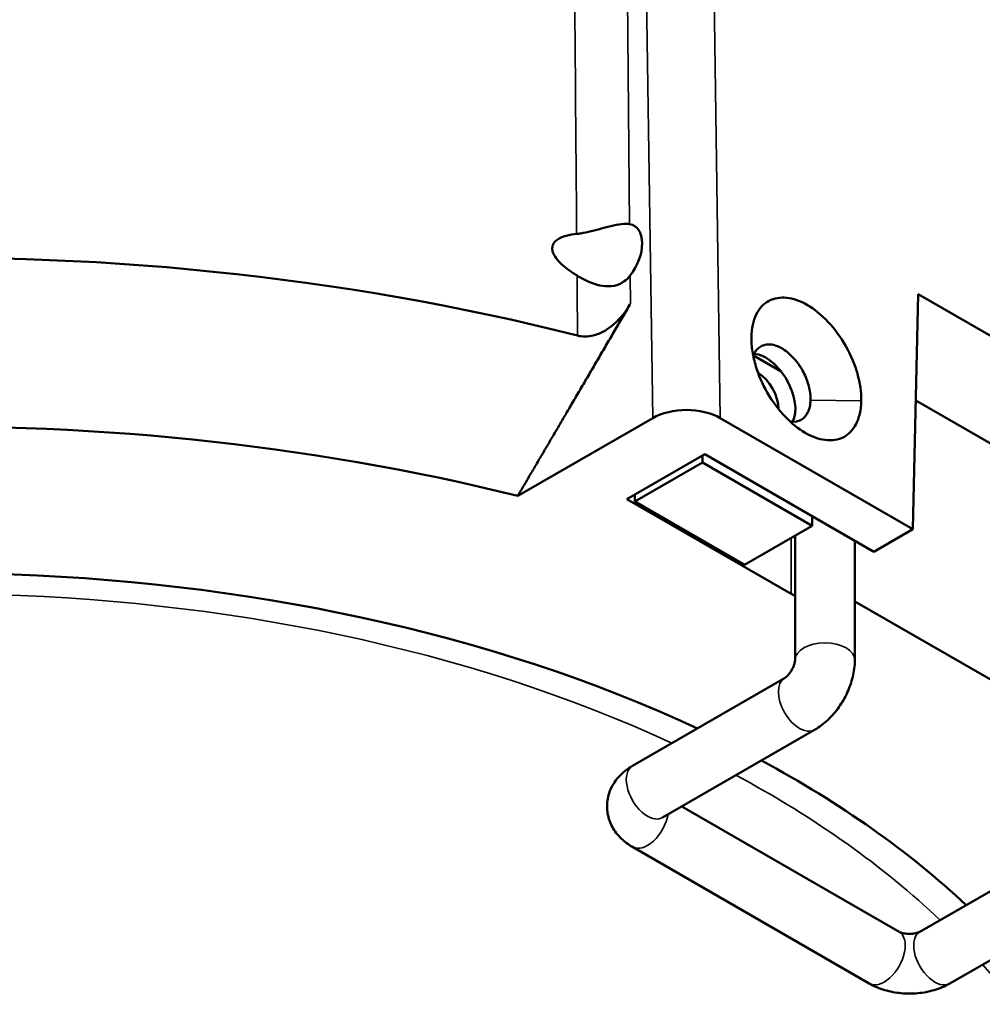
# Model space of a CAD drawing. Header units: millimetres. Extents: x 30 to 1646, y 30 to 1265.
# Tile 3 of 137: x 251 to 291, y 123 to 164. Entities that reach past the tile are written whole.
import ezdxf

# ---------------------------------------------------------------- set-up
doc = ezdxf.new("R2010")
doc.units = ezdxf.units.MM
doc.header["$LTSCALE"] = 6
doc.layers.add('Visible (ISO)', color=7, linetype='Continuous', lineweight=50)
doc.layers.add('Visible Narrow (ISO)', color=7, linetype='Continuous', lineweight=35)

msp = doc.modelspace()

# ---------------------------------------------------------------- linework, layer by layer
at = {"layer": 'Visible (ISO)'}
for p, q in [((288.6729, 153.0026), (288.4507, 143.1619)), ((307.7648, 141.9799), (288.6729, 153.0026)), ((282.9322, 149.7687), (281.7763, 150.4361)), ((296.437, 144.013), (288.5725, 148.5535)), ((277.5653, 147.8144), (271.9205, 144.5553)), ((288.4507, 143.1619), (280.3931, 147.8139)), ((276.4899, 144.4212), (279.7459, 146.3011)), ((279.7459, 146.3011), (286.817, 142.2186)), ((279.6432, 145.9521), (276.8147, 144.3192)), ((279.6432, 145.9521), (279.6432, 146.2418)), ((284.2394, 143.2985), (279.6432, 145.9521)), ((283.3555, 140.4573), (276.4899, 144.4212)), ((276.8147, 144.3192), (276.8147, 144.6088)), ((276.8147, 144.3192), (281.4109, 141.6655)), ((284.2394, 143.2985), (284.2394, 143.7068)), ((281.4109, 141.6655), (284.2394, 143.2985)), ((286.817, 142.2186), (288.4507, 143.1619)), ((283.5197, 142.883), (283.5197, 137.6851)), ((286.0197, 142.6789), (286.0197, 137.6851)), ((295.5405, 134.6471), (286.0197, 140.1439)), ((283.084, 136.9305), (276.7201, 133.2563)), ((284.334, 134.7655), (277.9701, 131.0912)), ((278.7844, 131.5614), (287.8696, 126.3161)), ((276.7201, 129.8665), (286.6196, 124.151)), ((288.7409, 126.3161), (295.1048, 129.9903)), ((289.9909, 124.151), (296.3548, 127.8252))]:
    msp.add_line(p, q, dxfattribs=at)
for centre, major_axis, ratio, start_param, end_param in [((247.6466, 145.2377), (-67.4331, 0), 0.5773503, 4.2731682, 6.246349), ((247.6466, 144.4212), (-67.5, 0), 0.5773503, 4.3085384, 6.3078805), ((247.6466, 116.2496), (-66.2951, 0), 0.5773503, 4.2966392, 5.2530252), ((276.0622, 154.5516), (-0.7092, -1.3223), 0.5971344, 1.2869414, 3.3403131), ((282.2948, 148.9119), (-0.875, 1.5155), 0.5773503, 3.4914172, 5.9022945), ((281.9413, 148.7078), (-0.625, 1.0825), 0.5773503, 3.9233014, 5.4651156), ((247.6466, 112.1696), (61.1206, 0), 0.5773503, 1.1623892, 2.0876695), ((278.9795, 146.9969), (-2.0002, 0.0008), 0.5777019, 3.927709, 5.4979079), ((247.6466, 112.1696), (-50.5, 0), 0.5773503, 4.0314931, 5.3053204), ((283.709, 140.6615), (0.5, 0), 0.5773942, 3.9270289, 4.3240197), ((247.6466, 112.1696), (-50.5, 0), 0.5773503, 3.6925271, 3.9612992), ((247.6466, 112.1696), (-50.5, 0), 0.5773503, 5.811526, 9.9030379)]:
    msp.add_ellipse(centre, major_axis=major_axis, ratio=ratio, start_param=start_param, end_param=end_param, dxfattribs=at)
for points, knots in [([(274.3858, 155.5199), (274.4406, 155.5243), (274.4966, 155.5315), (274.8405, 155.5861), (275.1519, 155.6753), (275.6114, 155.7978), (275.7762, 155.8406), (276.0876, 155.908), (276.2341, 155.932), (276.4438, 155.9456), (276.5276, 155.9436), (276.6016, 155.9315)], [0.07662151, 0.07662151, 0.07662151, 0.07662151, 0.09553519, 0.09553519, 0.19107038, 0.19107038, 0.23819558, 0.23819558, 0.28532078, 0.28532078, 0.31936501, 0.31936501, 0.31936501, 0.31936501]), ([(274.4006, 153.7808), (274.2573, 153.8667), (274.1201, 153.9595), (273.8059, 154.1986), (273.6015, 154.3848), (273.4483, 154.6258), (273.4169, 154.6862), (273.3747, 154.808), (273.3643, 154.8694), (273.3663, 154.9958), (273.3869, 155.0661), (273.4604, 155.1868), (273.5127, 155.2377), (273.7744, 155.4295), (274.0939, 155.4944), (274.3858, 155.5199)], [0.8538707, 0.8538707, 0.8538707, 0.8538707, 0.90304779, 0.90304779, 0.97231566, 0.97231566, 0.99201966, 0.99201966, 1.01172366, 1.01172366, 1.03746079, 1.03746079, 1.06319792, 1.06319792, 1.16165539, 1.16165539, 1.16165539, 1.16165539]), ([(274.4006, 153.7808), (274.4551, 153.7477), (274.5107, 153.7149), (274.853, 153.5219), (275.1629, 153.389), (275.6244, 153.322), (275.7911, 153.3205), (276.1066, 153.3842), (276.2553, 153.4501), (276.4659, 153.602), (276.5487, 153.6824), (276.6215, 153.7746)], [-0.85887034, -0.85887034, -0.85887034, -0.85887034, -0.83986542, -0.83986542, -0.74352667, -0.74352667, -0.69572321, -0.69572321, -0.64791975, -0.64791975, -0.61393775, -0.61393775, -0.61393775, -0.61393775]), ([(274.4216, 151.2647), (274.628, 151.2127), (274.8567, 151.2142), (275.3164, 151.3275), (275.5467, 151.4458), (276.0318, 151.7921), (276.2939, 152.0771), (276.5444, 152.4521), (276.5795, 152.5079), (276.6133, 152.5645)], [-0.35527235, -0.35527235, -0.35527235, -0.35527235, -0.28791767, -0.28791767, -0.21582401, -0.21582401, -0.107912, -0.107912, -0.0894368, -0.0894368, -0.0894368, -0.0894368]), ([(286.2879, 148.542), (286.2935, 148.8967), (286.2382, 149.2832), (286.0269, 150.0242), (285.8725, 150.4183), (285.4326, 151.1969), (285.1838, 151.5383), (284.611, 152.1502), (284.3132, 152.3811), (283.7399, 152.7151), (283.4426, 152.8193), (282.9151, 152.8744), (282.6534, 152.8431), (282.1968, 152.5926), (282.0209, 152.4021), (281.8322, 152.0183), (281.7822, 151.8715), (281.7135, 151.5511), (281.6947, 151.3784), (281.692, 151.1965)], [-1.1471509, -1.1471509, -1.1471509, -1.1471509, -0.9797715, -0.9797715, -0.8330203, -0.8330203, -0.700136, -0.700136, -0.5573271, -0.5573271, -0.4009006, -0.4009006, -0.260988, -0.260988, -0.1328086, -0.1328086, -0.066274, -0.066274, -0.0000147, -0.0000147, -0.0000147, -0.0000147]), ([(281.692, 151.1965), (281.6893, 151.0065), (281.7048, 150.8061), (281.7695, 150.3944), (281.8186, 150.183), (281.9882, 149.627), (282.1418, 149.2544), (282.5699, 148.5073), (282.8314, 148.1591), (283.3765, 147.5913), (283.6576, 147.3627), (284.2234, 147.0332), (284.5069, 146.9332), (285.0608, 146.8612), (285.3294, 146.9008), (285.7888, 147.1451), (285.9491, 147.3424), (286.1284, 147.6792), (286.1847, 147.8324), (286.2629, 148.1673), (286.2848, 148.3491), (286.2879, 148.542)], [-0.85172718, -0.85172718, -0.85172718, -0.85172718, -0.79087, -0.79087, -0.72998193, -0.72998193, -0.63120245, -0.63120245, -0.53091205, -0.53091205, -0.43847407, -0.43847407, -0.34593403, -0.34593403, -0.24544387, -0.24544387, -0.14070177, -0.14070177, -0.07034215, -0.07034215, -0.00001492, -0.00001492, -0.00001492, -0.00001492]), ([(281.7697, 150.419), (281.7865, 150.4636), (281.806, 150.5056), (281.8561, 150.5951), (281.8884, 150.6406), (281.9715, 150.7335), (282.025, 150.777), (282.1428, 150.8448), (282.2071, 150.8688), (282.3442, 150.8965), (282.4167, 150.9001), (282.5674, 150.8867), (282.6453, 150.8698), (282.804, 150.816), (282.8844, 150.7792), (283.0452, 150.6872), (283.1252, 150.632), (283.3617, 150.4406), (283.5111, 150.2808), (283.6765, 150.0527), (283.7083, 150.0061), (283.7998, 149.8627), (283.8554, 149.7629), (283.9502, 149.5674), (283.9903, 149.4726), (284.0752, 149.2354), (284.1127, 149.0931), (284.1601, 148.8189), (284.1703, 148.6878), (284.167, 148.564)], [0.004018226, 0.004018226, 0.004018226, 0.004018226, 0.005421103, 0.005421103, 0.007222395, 0.007222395, 0.00957083, 0.00957083, 0.011924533, 0.011924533, 0.014273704, 0.014273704, 0.016618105, 0.016618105, 0.018959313, 0.018959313, 0.02130246, 0.02130246, 0.026023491, 0.026023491, 0.027196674, 0.027196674, 0.029545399, 0.029545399, 0.031680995, 0.031680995, 0.034841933, 0.034841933, 0.037919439, 0.037919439, 0.037919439, 0.037919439]), ([(284.167, 148.564), (284.1644, 148.467), (284.1539, 148.3752), (284.1164, 148.2042), (284.0894, 148.1255), (283.9868, 147.9169), (283.8898, 147.8109), (283.6543, 147.6773), (283.5177, 147.6507), (283.3486, 147.6661), (283.3298, 147.6684), (283.3108, 147.6713)], [0.000006, 0.000006, 0.000006, 0.000006, 0.03511645, 0.03511645, 0.07028214, 0.07028214, 0.13857995, 0.13857995, 0.20679196, 0.20679196, 0.21522679, 0.21522679, 0.21522679, 0.21522679]), ([(283.5197, 137.6851), (283.5197, 137.6778), (283.5191, 137.6637), (283.5143, 137.625), (283.5099, 137.6001), (283.4958, 137.5416), (283.4858, 137.5074), (283.4589, 137.4324), (283.4417, 137.3913), (283.4008, 137.3067), (283.3767, 137.2634), (283.3246, 137.1804), (283.2966, 137.1409), (283.2411, 137.0713), (283.2137, 137.0409), (283.1646, 136.992), (283.1426, 136.9729), (283.1077, 136.9455), (283.0943, 136.9366), (283.0856, 136.9314), (283.0848, 136.931), (283.084, 136.9305)], [3.1415927, 3.1415927, 3.1415927, 3.1415927, 3.2961536, 3.2961536, 3.4538327, 3.4538327, 3.6218881, 3.6218881, 3.8021241, 3.8021241, 3.9911444, 3.9911444, 4.1815534, 4.1815534, 4.364871, 4.364871, 4.5355882, 4.5355882, 4.6944449, 4.6944449, 4.712389, 4.712389, 4.712389, 4.712389]), ([(286.0197, 137.6851), (286.0197, 137.4435), (285.9876, 137.2095), (285.8777, 136.7556), (285.7995, 136.5357), (285.6046, 136.1132), (285.4878, 135.9109), (285.2194, 135.5308), (285.068, 135.3531), (284.7299, 135.031), (284.5433, 134.8863), (284.334, 134.7655)], [3.1415927, 3.1415927, 3.1415927, 3.1415927, 3.4557519, 3.4557519, 3.7699112, 3.7699112, 4.0840704, 4.0840704, 4.3982297, 4.3982297, 4.712389, 4.712389, 4.712389, 4.712389]), ([(276.7201, 133.2563), (276.5108, 133.1355), (276.3095, 132.9829), (275.9718, 132.6001), (275.8309, 132.3757), (275.6797, 131.9162), (275.6478, 131.6985), (275.6665, 131.2818), (275.7113, 131.0843), (275.8597, 130.7106), (275.9673, 130.5387), (276.24, 130.2087), (276.4121, 130.0637), (276.634, 129.9178), (276.6768, 129.8915), (276.7201, 129.8665)], [0, 0, 0, 0, 0.3141593, 0.3141593, 0.597704, 0.597704, 0.8112518, 0.8112518, 1.010789, 1.010789, 1.2305697, 1.2305697, 1.5058843, 1.5058843, 1.5707963, 1.5707963, 1.5707963, 1.5707963]), ([(287.8696, 126.3161), (287.8759, 126.3124), (287.8884, 126.3059), (287.9243, 126.2907), (287.948, 126.282), (288.0058, 126.265), (288.0404, 126.2566), (288.1188, 126.2423), (288.163, 126.2367), (288.2567, 126.2299), (288.3063, 126.229), (288.4042, 126.2326), (288.4524, 126.2372), (288.5404, 126.2504), (288.5804, 126.2589), (288.6473, 126.277), (288.6749, 126.2865), (288.7161, 126.303), (288.7305, 126.3102), (288.7393, 126.3152), (288.7401, 126.3157), (288.7409, 126.3161)], [1.5707963, 1.5707963, 1.5707963, 1.5707963, 1.7253573, 1.7253573, 1.8830364, 1.8830364, 2.0510918, 2.0510918, 2.2313278, 2.2313278, 2.4203481, 2.4203481, 2.6107571, 2.6107571, 2.7940747, 2.7940747, 2.9647919, 2.9647919, 3.1236485, 3.1236485, 3.1415927, 3.1415927, 3.1415927, 3.1415927]), ([(286.6196, 124.151), (286.8288, 124.0302), (287.0474, 123.941), (287.4955, 123.8092), (287.7251, 123.7669), (288.1884, 123.7246), (288.422, 123.7246), (288.8854, 123.7669), (289.115, 123.8092), (289.563, 123.941), (289.7816, 124.0302), (289.9909, 124.151)], [1.5707963, 1.5707963, 1.5707963, 1.5707963, 1.8849556, 1.8849556, 2.1991149, 2.1991149, 2.5132741, 2.5132741, 2.8274334, 2.8274334, 3.1415927, 3.1415927, 3.1415927, 3.1415927])]:
    msp.add_open_spline(points, degree=3, knots=knots, dxfattribs=at)
msp.add_rational_spline([(276.6133, 152.5645), (274.1477, 148.3404), (271.9205, 144.5553)], [1.01389142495, 1.00964628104, 1.00250212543], degree=2, dxfattribs=at)
msp.add_open_spline([(277.9701, 131.0912), (277.9668, 131.0894), (277.9652, 131.0882), (277.9652, 131.0882)], degree=3, dxfattribs=at)
at = {"layer": 'Visible Narrow (ISO)'}
for p, q in [((277.0776, 180.9106), (277.5653, 147.8144)), ((280.3931, 147.8139), (279.9054, 180.9101)), ((276.6015, 155.9315), (276.3706, 180.5024)), ((276.6326, 152.5974), (276.6216, 153.7747)), ((281.692, 151.1079), (281.692, 151.1965)), ((286.2878, 148.542), (284.167, 148.564)), ((283.3555, 142.7882), (283.3555, 140.4573))]:
    msp.add_line(p, q, dxfattribs=at)
for centre, major_axis, start_param, end_param in [((247.6466, 112.1696), (-49, 0), 4.0347044, 5.3273082), ((284.7697, 137.6851), (-1.25, 0), 3.1415927, 6.2831853), ((283.709, 135.848), (0.625, -1.0825), 3.1415927, 6.2831853), ((277.3451, 132.1738), (-0.625, 1.0825), 0, 3.1415927), ((247.6466, 112.1696), (-49, 0), 3.6852087, 3.9623499), ((277.3451, 130.949), (-0.625, -1.0825), 0, 2.1403079), ((247.6466, 112.1696), (-49, 0), 5.6965871, 9.8933133), ((287.2446, 125.2335), (-0.625, -1.0825), 0, 3.1415927), ((289.3659, 125.2335), (-0.625, 1.0825), 0, 3.1415927)]:
    msp.add_ellipse(centre, major_axis=major_axis, ratio=0.5773503, start_param=start_param, end_param=end_param, dxfattribs=at)
for points, knots in [([(274.1715, 180.2573), (274.1955, 177.51), (274.2158, 174.763), (274.2403, 172.0147), (274.2648, 169.2664), (274.2934, 166.5167), (274.3178, 163.7675), (274.3421, 161.0184), (274.3622, 158.2698), (274.3858, 155.5199)], [0, 0, 0, 0, 0.3333333, 0.3333333, 0.3333333, 0.6666667, 0.6666667, 0.6666667, 1, 1, 1, 1]), ([(274.4006, 153.7808), (274.403, 153.5002), (274.4069, 152.9399), (274.416, 152.1008), (274.4192, 151.5433), (274.4216, 151.2647)], [0, 0, 0, 0, 0.33333333, 0.66666667, 0.99995714, 0.99995714, 0.99995714, 0.99995714])]:
    msp.add_open_spline(points, degree=3, knots=knots, dxfattribs=at)
msp.add_rational_spline([(276.6326, 152.5974), (276.623, 152.581), (276.6133, 152.5645)], [1.01392461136, 1.01390804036, 1.01389142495], degree=2, dxfattribs=at)

doc.saveas('drawing.dxf')
